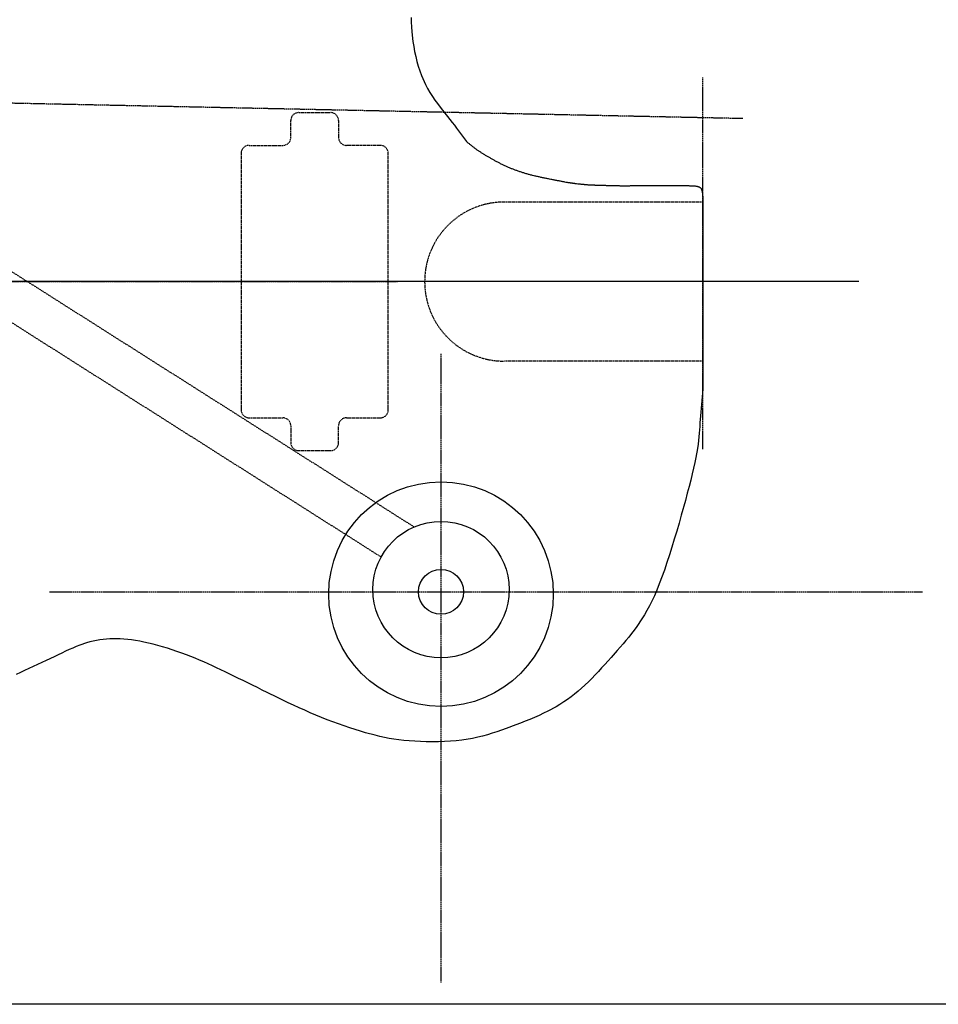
# Model space of a CAD drawing. Extents: x 38 to 1158, y 110 to 906.
# Tile 5 of 15: x 759 to 990, y 110 to 357. Entities that reach past the tile are written whole.
import ezdxf

# ---------------------------------------------------------------- set-up
doc = ezdxf.new("R2010")
doc.units = 0
doc.linetypes.add('$AUXILIARY', pattern=[0.1, 0.05, -0.05])
doc.linetypes.add('$CONSTRUCTION', pattern=[0.3, 0.2, -0.05, 0, -0.05])
for name, color, linetype in [('$CONSTRUCTION', 254, '$CONSTRUCTION'), ('Body', 7, 'CONTINUOUS'), ('BORDER', 7, 'CONTINUOUS'), ('NECK', 7, 'CONTINUOUS')]:
    doc.layers.add(name, color=color, linetype=linetype)

# ---------------------------------------------------------------- blocks, each defined once
blk = doc.blocks.new('*C91')
at = {"layer": 'Body', "color": 7, "linetype": 'CONTINUOUS'}
for points in [[(930.976009, 264.510467), (930.884411, 263.532135), (930.793464, 262.556226), (930.703821, 261.585162), (930.616132, 260.621366), (930.53105, 259.66726), (930.449226, 258.725267), (930.371312, 257.797809), (930.229818, 255.996191), (930.1665, 255.124213), (930.10344, 254.260491), (930.035034, 253.391476), (929.955676, 252.503622), (929.85976, 251.583379), (929.741681, 250.617202), (929.595834, 249.591541), (929.198413, 247.307579), (928.93694, 246.025251), (928.633149, 244.647662), (928.289307, 243.179678), (927.907682, 241.626163), (927.490541, 239.991984), (927.040151, 238.282005), (926.558779, 236.501093), (925.512157, 232.745927), (924.951626, 230.784002), (924.370285, 228.78619), (923.771504, 226.77294), (923.158654, 224.764705), (922.535105, 222.781933), (921.904228, 220.845076), (921.269392, 218.974583), (920.001328, 215.514495), (919.373935, 213.960527), (918.750629, 212.523082), (918.129347, 211.190968), (917.508022, 209.952994), (916.884589, 208.797966), (916.256984, 207.714692), (915.623141, 206.69198), (914.328481, 204.783471), (913.663847, 203.876364), (912.986596, 202.991492), (912.296543, 202.124108), (911.593504, 201.269464), (910.877294, 200.422812), (910.14773, 199.579402), (909.404627, 198.734487), (907.877067, 197.02115), (907.092436, 196.145), (906.294698, 195.258975), (905.484839, 194.368948), (904.663843, 193.480792), (903.832696, 192.600381), (902.992382, 191.733589), (902.143887, 190.886289), (900.426295, 189.273664), (899.558369, 188.518679), (898.681405, 187.798245), (897.791595, 187.1098), (896.885127, 186.450781), (895.95819, 185.818625), (895.006974, 185.210769), (894.027668, 184.624652), (891.969543, 183.507379), (890.884713, 182.971486), (889.766216, 182.449401), (888.619907, 181.940881), (887.451641, 181.445685), (886.267272, 180.96357), (885.072656, 180.494295), (883.873647, 180.037617), (881.485872, 179.161084), (880.306467, 178.741347), (879.132001, 178.336853), (877.954239, 177.950975), (876.764947, 177.587084), (875.555892, 177.248552), (874.318839, 176.938752), (873.045554, 176.661056), (870.357353, 176.215462), (868.929769, 176.053393), (867.455817, 175.93142), (865.950064, 175.847418), (864.427076, 175.799263), (862.901418, 175.784831), (861.387657, 175.801998), (859.900359, 175.848638), (857.063417, 176.021846), (855.738289, 176.144704), (854.470196, 176.29178), (853.246012, 176.464191), (852.052608, 176.663052), (850.87686, 176.889482), (849.70564, 177.144596), (848.525821, 177.429511), (846.087881, 178.09321), (844.806787, 178.473759), (843.484267, 178.885767), (842.126876, 179.327543), (840.741165, 179.797395), (839.33369, 180.293632), (837.911001, 180.814561), (836.479654, 181.358491), (833.617194, 182.508588), (832.198307, 183.111119), (830.791688, 183.728362), (829.398606, 184.357104), (828.020327, 184.994131), (826.658119, 185.63623), (825.313251, 186.280187), (823.98699, 186.922788), (821.395359, 188.191068), (820.13224, 188.810856), (818.891091, 189.419653), (817.67147, 190.017464), (816.472937, 190.604296), (815.295051, 191.180153), (814.13737, 191.745042), (812.999455, 192.298967), (810.781156, 193.373953), (809.699024, 193.895049), (808.629692, 194.405353), (807.567516, 194.905019), (806.506856, 195.394201), (805.442067, 195.873052), (804.367508, 196.341727), (803.277535, 196.800379), (801.02878, 197.688232), (799.861064, 198.117253), (798.669479, 198.533952), (797.4625, 198.935565), (796.248597, 199.319331), (795.036246, 199.682488), (793.833918, 200.022273), (792.650087, 200.335925), (790.371806, 200.873778), (789.292265, 201.09304), (788.252896, 201.278625), (787.249953, 201.431275), (786.279692, 201.551733), (785.338368, 201.640742), (784.422238, 201.699044), (783.527555, 201.727383), (781.787557, 201.697139), (780.93499, 201.639797), (780.090325, 201.55399), (779.251249, 201.43899), (778.415447, 201.294068), (777.580608, 201.118494), (776.744417, 200.911542), (775.904562, 200.67248), (774.204606, 200.095117), (773.339882, 199.756065), (772.46226, 199.386233), (771.569445, 198.989135), (770.659143, 198.568286), (769.72906, 198.127202), (768.776902, 197.669396), (767.800374, 197.198384), (765.765033, 196.230797), (764.703715, 195.740543), (763.621356, 195.246879), (762.528166, 194.749059), (761.434357, 194.246336), (760.35014, 193.737963), (759.285725, 193.223193), (758.251324, 192.70128)], [(857.602377, 357.930971), (857.621003, 356.763305), (857.670471, 355.57033), (857.752613, 354.356438), (858.022246, 351.883473), (858.213165, 350.633471), (858.442673, 349.381841), (858.711187, 348.134695), (859.019125, 346.898146), (859.366906, 345.678304), (859.754947, 344.481282), (860.183668, 343.313192), (861.164818, 341.088255), (861.71676, 340.042129), (862.303113, 339.04037), (862.916353, 338.080075), (863.548958, 337.158343), (864.193403, 336.272274), (864.842167, 335.418965), (865.487726, 334.595516), (866.739137, 333.02659), (867.331675, 332.275402), (867.901302, 331.543019), (868.450883, 330.82709), (868.983282, 330.125264), (869.501362, 329.435192), (870.007986, 328.754522), (870.506019, 328.080903), (871.487767, 326.745419)]]:
    blk.add_lwpolyline(points, dxfattribs=at)
blk = doc.blocks.new('*C92')
at = {"layer": 'Body', "color": 7, "linetype": 'CONTINUOUS'}
blk.add_lwpolyline([(871.487767, 326.745419), (871.615822, 326.640327), (871.743933, 326.535269), (871.872154, 326.430278), (872.00054, 326.325386), (872.129147, 326.220628), (872.25803, 326.116038), (872.387244, 326.011647), (872.516845, 325.907491), (872.646886, 325.803601), (872.777425, 325.700012), (872.908515, 325.596757), (873.040212, 325.49387), (873.172572, 325.391383), (873.305649, 325.28933), (873.439498, 325.187745), (873.574175, 325.086661), (873.709735, 324.986111), (873.846233, 324.886129), (874.122264, 324.688001), (874.261902, 324.589908), (874.402673, 324.492428), (874.544604, 324.395508), (874.687723, 324.299093), (874.832058, 324.203129), (874.977638, 324.107562), (875.124492, 324.012337), (875.272646, 323.9174), (875.422129, 323.822697), (875.572971, 323.728174), (875.725198, 323.633776), (875.878839, 323.53945), (876.033922, 323.44514), (876.190476, 323.350794), (876.348528, 323.256355), (876.508107, 323.161771), (876.669242, 323.066987), (876.83196, 322.971949), (877.162258, 322.780892), (877.329876, 322.684789), (877.499079, 322.588351), (877.669784, 322.491664), (877.841906, 322.39481), (878.015362, 322.297872), (878.190069, 322.200934), (878.365944, 322.10408), (878.542904, 322.007393), (878.720864, 321.910956), (878.899741, 321.814852), (879.079452, 321.719165), (879.259914, 321.623979), (879.441043, 321.529377), (879.622756, 321.435441), (879.804969, 321.342257), (879.9876, 321.249906), (880.170564, 321.158473), (880.353778, 321.06804), (880.720623, 320.890511), (880.904108, 320.803564), (881.087635, 320.717847), (881.271245, 320.633339), (881.454981, 320.55002), (881.638883, 320.467869), (881.822993, 320.386864), (882.007354, 320.306985), (882.192007, 320.228211), (882.376993, 320.150521), (882.562355, 320.073894), (882.748134, 319.99831), (882.934371, 319.923748), (883.121109, 319.850186), (883.308388, 319.777605), (883.496252, 319.705982), (883.684741, 319.635298), (883.873897, 319.565531), (884.063763, 319.496661), (884.445786, 319.361526), (884.638021, 319.295224), (884.831091, 319.229756), (885.024994, 319.165121), (885.219731, 319.101321), (885.415302, 319.038354), (885.611707, 318.976222), (885.808946, 318.914924), (886.007019, 318.854459), (886.205926, 318.794829), (886.405667, 318.736032), (886.606242, 318.67807), (886.807651, 318.620941), (887.009894, 318.564647), (887.212971, 318.509187), (887.416882, 318.45456), (887.621627, 318.400768), (887.827206, 318.347809), (888.033619, 318.295685), (888.448946, 318.193938), (888.657848, 318.144308), (888.867499, 318.095471), (889.077818, 318.047384), (889.288721, 318.000007), (889.500124, 317.953296), (889.711944, 317.907211), (889.924097, 317.86171), (890.136501, 317.816751), (890.349072, 317.772292), (890.561725, 317.728292), (890.774379, 317.684709), (890.98695, 317.641501), (891.199354, 317.598627), (891.411507, 317.556045), (891.623327, 317.513713), (891.83473, 317.471589), (892.045633, 317.429633), (892.255952, 317.387801), (892.674505, 317.304346), (892.882565, 317.262657), (893.089666, 317.22103), (893.295682, 317.179529), (893.50049, 317.138215), (893.703963, 317.097151), (893.905977, 317.056401), (894.106406, 317.016025), (894.305125, 316.976087), (894.50201, 316.93665), (894.696934, 316.897775), (894.889774, 316.859526), (895.080404, 316.821966), (895.268698, 316.785155), (895.454532, 316.749158), (895.637781, 316.714037), (895.81832, 316.679853), (895.996022, 316.646671), (896.170765, 316.614552), (896.510866, 316.553754), (896.676035, 316.525179), (896.838097, 316.497793), (896.997282, 316.471533), (897.153818, 316.446336), (897.307937, 316.42214), (897.459866, 316.398882), (897.609835, 316.3765), (897.758073, 316.35493), (897.904811, 316.334112), (898.050276, 316.313981), (898.194699, 316.294476), (898.338309, 316.275534), (898.481335, 316.257093), (898.624007, 316.239089), (898.766553, 316.22146), (898.909204, 316.204145), (899.052189, 316.187079), (899.195736, 316.170201), (899.485437, 316.136758), (899.631987, 316.120085), (899.779641, 316.103454), (899.928255, 316.086906), (900.077682, 316.070483), (900.227776, 316.054227), (900.378392, 316.03818), (900.529383, 316.022383), (900.680603, 316.006878), (900.831906, 315.991706), (900.983147, 315.976909), (901.134179, 315.96253), (901.284857, 315.948609), (901.435035, 315.935189), (901.584566, 315.922311), (901.733305, 315.910016), (901.881106, 315.898347), (902.027822, 315.887346), (902.173309, 315.877053), (902.460007, 315.858761), (902.600976, 315.850827), (902.740423, 315.843665), (902.878494, 315.837212), (903.015335, 315.831406), (903.151091, 315.826183), (903.285909, 315.821481), (903.419935, 315.817238), (903.553315, 315.813391), (903.686194, 315.809878), (903.818719, 315.806636), (903.951035, 315.803602), (904.083289, 315.800715), (904.215626, 315.79791), (904.348193, 315.795127), (904.481134, 315.792302), (904.614597, 315.789372), (904.748728, 315.786276), (904.883671, 315.782951), (905.156581, 315.775361), (905.294826, 315.77099), (905.434384, 315.766243), (905.575318, 315.761163), (905.717691, 315.75579), (905.861565, 315.750168), (906.007002, 315.744337), (906.154066, 315.738339), (906.302819, 315.732216), (906.453324, 315.72601), (906.605642, 315.719762), (906.759836, 315.713514), (906.91597, 315.707308), (907.074105, 315.701185), (907.234305, 315.695187), (907.396631, 315.689356), (907.561146, 315.683734), (907.727913, 315.678361), (907.896994, 315.673281), (908.24235, 315.664163), (908.41871, 315.660198), (908.597395, 315.656631), (908.778229, 315.653444), (908.961035, 315.650616), (909.145637, 315.648129), (909.331858, 315.645963), (909.519521, 315.644101), (909.70845, 315.642522), (909.898468, 315.641208), (910.089398, 315.64014), (910.281065, 315.639298), (910.473291, 315.638663), (910.665899, 315.638217), (910.858714, 315.637941), (911.051559, 315.637815), (911.244256, 315.637821), (911.43663, 315.637938), (911.628503, 315.63815), (912.010044, 315.638776), (912.199377, 315.639155), (912.387627, 315.639567), (912.574738, 315.640008), (912.760657, 315.640474), (912.945329, 315.640962), (913.128701, 315.641468), (913.310717, 315.641988), (913.491325, 315.64252), (913.67047, 315.643058), (913.848097, 315.643601), (914.024154, 315.644143), (914.198584, 315.644681), (914.371335, 315.645213), (914.542353, 315.645733), (914.711582, 315.646239), (914.87897, 315.646727), (915.044461, 315.647193), (915.208002, 315.647634), (915.529017, 315.648426), (915.686422, 315.64877), (915.841901, 315.649079), (915.995641, 315.649356), (916.147827, 315.649603), (916.298646, 315.64982), (916.448284, 315.650011), (916.596928, 315.650175), (916.744764, 315.650317), (916.891979, 315.650437), (917.038758, 315.650536), (917.185289, 315.650618), (917.331758, 315.650684), (917.478351, 315.650735), (917.625254, 315.650773), (917.772654, 315.6508), (917.920738, 315.650819), (918.069691, 315.65083), (918.219701, 315.650836), (918.523634, 315.650838), (918.677848, 315.650838), (918.833376, 315.650838), (918.989913, 315.650838), (919.147156, 315.650838), (919.304804, 315.650838), (919.462552, 315.650838), (919.620098, 315.650838), (919.77714, 315.650838), (919.933374, 315.650838), (920.088497, 315.650838), (920.242207, 315.650838), (920.394201, 315.650838), (920.544176, 315.650838), (920.691828, 315.650838), (920.836856, 315.650838), (920.978955, 315.650838), (921.117825, 315.650838), (921.25316, 315.650838), (921.512019, 315.650838), (921.63504, 315.650838), (921.753934, 315.650838), (921.86902, 315.650838), (921.980612, 315.650838), (922.089027, 315.650838), (922.194582, 315.650838), (922.297593, 315.650838), (922.398376, 315.650838), (922.497247, 315.650838), (922.594523, 315.650838), (922.690521, 315.650838), (922.785556, 315.650838), (922.879945, 315.650838), (922.974004, 315.650838), (923.068049, 315.650838), (923.162398, 315.650838), (923.257365, 315.650838), (923.353268, 315.650838), (923.549147, 315.650838), (923.649701, 315.650838), (923.752133, 315.650838), (923.856435, 315.650838), (923.962603, 315.650838), (924.070628, 315.650838), (924.180504, 315.650838), (924.292224, 315.650838), (924.405781, 315.650838), (924.521169, 315.650838), (924.638382, 315.650838), (924.757411, 315.650838), (924.878251, 315.650838), (925.000895, 315.650838), (925.125336, 315.650838), (925.251567, 315.650838), (925.379582, 315.650838), (925.509374, 315.650838), (925.640935, 315.650838), (925.909343, 315.650838), (926.04613, 315.650831), (926.184391, 315.650784), (926.32385, 315.650657), (926.464231, 315.650409), (926.605258, 315.649999), (926.746656, 315.649389), (926.888148, 315.648536), (927.029458, 315.647402), (927.17031, 315.645946), (927.310428, 315.644128), (927.449538, 315.641907), (927.587361, 315.639243), (927.723623, 315.636096), (927.858048, 315.632426), (927.990359, 315.628192), (928.120281, 315.623354), (928.247537, 315.617872), (928.371853, 315.611705), (928.610555, 315.597158), (928.724444, 315.588693), (928.834608, 315.579363), (928.941091, 315.569105), (929.043936, 315.557859), (929.143188, 315.545565), (929.23889, 315.53216), (929.331087, 315.517586), (929.419822, 315.50178), (929.505139, 315.484681), (929.587083, 315.466229), (929.665697, 315.446363), (929.741025, 315.425022), (929.813111, 315.402145), (929.881999, 315.377671), (929.947733, 315.351539), (930.010356, 315.323689), (930.069914, 315.294059), (930.126449, 315.262589), (930.230628, 315.193883), (930.278371, 315.156536), (930.323333, 315.117165), (930.365625, 315.075769), (930.405357, 315.032347), (930.442639, 314.986898), (930.477581, 314.939422), (930.510293, 314.889917), (930.540884, 314.838382), (930.569467, 314.784817), (930.596149, 314.72922), (930.621042, 314.671591), (930.644256, 314.611928), (930.6659, 314.550232), (930.686085, 314.4865), (930.704921, 314.420732), (930.722518, 314.352928), (930.738986, 314.283085), (930.754435, 314.211204), (930.782716, 314.061321), (930.795757, 313.983334), (930.808143, 313.903409), (930.81991, 313.821646), (930.831091, 313.738147), (930.841721, 313.653015), (930.851835, 313.566352), (930.861467, 313.47826), (930.870652, 313.388841), (930.879423, 313.298197), (930.887815, 313.20643), (930.895864, 313.113643), (930.903602, 313.019936), (930.911065, 312.925413), (930.918287, 312.830176), (930.925302, 312.734326), (930.932146, 312.637965), (930.938851, 312.541196), (930.945454, 312.444121), (930.958486, 312.249461)], dxfattribs=at)

msp = doc.modelspace()

# ---------------------------------------------------------------- linework, layer by layer
at = {"layer": '$CONSTRUCTION'}
for p, q in [((472.219238, 342.414259), (940.985901, 332.582393)), ((930.976009, 249.417419), (930.976009, 342.824493)), ((366.030945, 291.517756), (854.110962, 291.517756)), ((865.084037, 115.27227), (865.084037, 273.356445)), ((766.563721, 213.510293), (986.187805, 213.510293))]:
    msp.add_line(p, q, dxfattribs=at)
at = {"layer": 'Body', "color": 7, "linetype": '$AUXILIARY'}
for p, q in [((646.171277, 364.386618), (858.435415, 229.767142)), ((643.013302, 353.570834), (850.024416, 222.282865))]:
    msp.add_line(p, q, dxfattribs=at)
at = {"layer": 'Body', "color": 7, "linetype": 'CONTINUOUS'}
for centre, radius in [((865.084037, 212.945707), 28.239571), ((865.084037, 214.07488), 17.149982), ((865.084037, 213.510293), 5.651622)]:
    msp.add_circle(centre, radius, dxfattribs=at)
at = {"layer": 'BORDER', "color": 7, "linetype": 'CONTINUOUS'}
msp.add_lwpolyline([(39.268144, 906.147238), (1158.101967, 906.147238), (1158.101967, 109.793407), (39.268144, 109.793407), (39.268144, 906.147238), (39.268144, 906.147238)], close=True, dxfattribs=at)
at = {"layer": 'NECK', "color": 7, "linetype": '$AUXILIARY'}
for p, q in [((827.309078, 327.767749), (827.309078, 332.017749)), ((829.309078, 334.017749), (837.309069, 334.017749)), ((839.309069, 332.017749), (839.309069, 327.767749)), ((816.809072, 325.767749), (825.309078, 325.767749)), ((849.809072, 325.767749), (841.309069, 325.767749)), ((814.809072, 323.767749), (814.809072, 259.267749)), ((851.809072, 259.267749), (851.809072, 323.767749)), ((930.966095, 311.517756), (880.966095, 311.517756)), ((930.966095, 271.517756), (880.966095, 271.517756)), ((816.809072, 257.267749), (825.309078, 257.267749)), ((827.309078, 255.267749), (827.309078, 251.017749)), ((839.309069, 251.017749), (839.309069, 255.267749)), ((841.309069, 257.267749), (849.809072, 257.267749)), ((829.309078, 249.017749), (837.309069, 249.017749))]:
    msp.add_line(p, q, dxfattribs=at)
at = {"layer": 'NECK', "color": 7, "linetype": 'CONTINUOUS'}
msp.add_line((930.958486, 312.249461), (930.976009, 264.510467), dxfattribs=at)
at = {"layer": 'NECK', "color": 1, "linetype": 'CONTINUOUS'}
msp.add_line((970.208952, 291.517756), (480.403658, 291.517756), dxfattribs=at)
at = {"layer": 'NECK', "color": 7, "linetype": '$AUXILIARY'}
for centre, radius, start, end in [((829.309078, 332.017749), 2, 90, 180), ((837.309069, 332.017749), 2, 0, 90), ((825.309078, 327.767749), 2, -90, 0), ((841.309069, 327.767749), 2, 180, 270), ((816.809072, 323.767749), 2, 90, 180), ((849.809072, 323.767749), 2, 0, 90), ((880.966095, 291.517756), 20, 90, 270), ((816.809072, 259.267749), 2, 180, 270), ((849.809072, 259.267749), 2, -90, 0), ((825.309078, 255.267749), 2, 0, 90), ((841.309069, 255.267749), 2, 90, 180), ((829.309078, 251.017749), 2, 180, 270), ((837.309069, 251.017749), 2, -90, 0)]:
    msp.add_arc(centre, radius, start, end, dxfattribs=at)

# ---------------------------------------------------------------- block references
at = {"layer": 'Body', "color": 7, "linetype": 'CONTINUOUS'}
for name in ['*C91', '*C92']:
    msp.add_blockref(name, (0, 0), dxfattribs=at)

doc.saveas('drawing.dxf')
